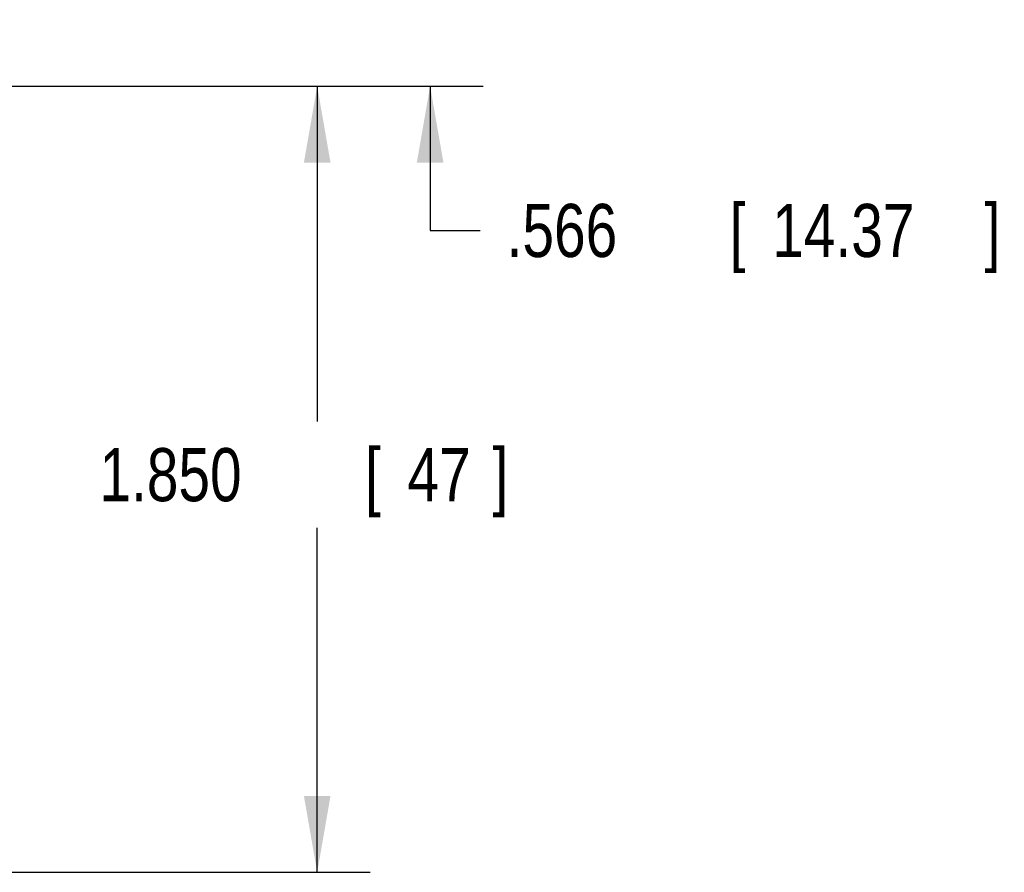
# Model space of a CAD drawing. Header units: inches. Extents: x 0 to 34, y 0 to 22.
# Tile 27 of 52: x 10.6 to 12.9, y 14.1 to 16.1. Entities that reach past the tile are written whole.
import ezdxf

# ---------------------------------------------------------------- set-up
doc = ezdxf.new("R2010")
doc.units = ezdxf.units.IN
doc.header["$LTSCALE"] = 1.87
doc.header["$MEASUREMENT"] = 0
doc.layers.get('0').update_dxf_attribs({"linetype": 'CONTINUOUS'})
doc.layers.add('DIMENSIONS', color=7, linetype='CONTINUOUS')
doc.styles.get("Standard").update_dxf_attribs({"font": 'txt', "width": 0.8})
doc.dimstyles.new('DIMSTYLE_1', dxfattribs={"dimtxt": 0.125, "dimasz": 0.18, "dimexe": 0.18, "dimexo": 0.0625, "dimgap": 0.09, "dimtad": 0, "dimtih": 1, "dimtoh": 1, "dimdec": 3, "dimzin": 4, "dimdsep": 46, "dimtxsty": 'STANDARD', "dimblk": '_FILLED', "dimblk1": '_FILLED', "dimblk2": '_FILLED', "dimcen": 0.09, "dimadec": 0, "dimazin": 0, "dimtp": 0.001, "dimtm": 0.001, "dimtfac": 1, "dimtdec": 3, "dimtofl": 0, "dimtmove": 0, "dimatfit": 3, "dimldrblk": '_FILLED', "dimfxl": 1, "dimtolj": 1, "dimtzin": 4, "dimarcsym": 0})

# ---------------------------------------------------------------- blocks, each defined once
blk = doc.blocks.new('_FILLED')
at = {"color": 0, "linetype": 'BYBLOCK'}
blk.add_solid([(0, 0), (-1, 0.174), (-1, -0.174)], dxfattribs=at)
blk = doc.blocks.new('*D5')
at = {"layer": 'DIMENSIONS', "color": 2, "linetype": 'CONTINUOUS'}
for p, q in [((11.5427, 16.4902), (11.5427, 16.8502)), ((10.2843, 16.4902), (11.6677, 16.4902)), ((10.2323, 15.9244), (11.6677, 15.9244)), ((11.5427, 15.9244), (11.5427, 15.5847)), ((11.5427, 15.5847), (11.6602, 15.5847))]:
    blk.add_line(p, q, dxfattribs=at)
at = {"layer": 'DIMENSIONS', "color": 2, "linetype": 'CONTINUOUS', "xscale": 0.18, "yscale": 0.18, "zscale": 0.18}
for p, rotation in [((11.5427, 16.4902), 270), ((11.5427, 15.9244), 90)]:
    blk.add_blockref('_FILLED', p, dxfattribs=dict(at, rotation=rotation))
at = {"layer": 'DIMENSIONS', "color": 2, "linetype": 'CONTINUOUS', "width": 0.8}
for s, p in [('.566', (11.7227, 15.5222)), ('[', (12.2477, 15.5222)), ('14.37', (12.3477, 15.5222)), (']', (12.8477, 15.5222))]:
    blk.add_text(s, height=0.125, dxfattribs=at).set_placement(p)
blk = doc.blocks.new('*D6')
at = {"layer": 'DIMENSIONS', "color": 2, "linetype": 'CONTINUOUS'}
for p, q in [((10.2323, 15.9244), (11.402, 15.9244)), ((11.277, 15.9244), (11.277, 15.1349)), ((11.277, 14.074), (11.277, 14.8849)), ((10.2323, 14.074), (11.402, 14.074))]:
    blk.add_line(p, q, dxfattribs=at)
at = {"layer": 'DIMENSIONS', "color": 2, "linetype": 'CONTINUOUS', "xscale": 0.18, "yscale": 0.18, "zscale": 0.18}
for p, rotation in [((11.277, 15.9244), 90), ((11.277, 14.074), 270)]:
    blk.add_blockref('_FILLED', p, dxfattribs=dict(at, rotation=rotation))
at = {"layer": 'DIMENSIONS', "color": 2, "linetype": 'CONTINUOUS', "width": 0.8}
for s, p in [('1.850', (10.7645, 14.9474)), ('[', (11.3895, 14.9474)), ('47', (11.4895, 14.9474)), (']', (11.6895, 14.9474))]:
    blk.add_text(s, height=0.125, dxfattribs=at).set_placement(p)

msp = doc.modelspace()

# ---------------------------------------------------------------- dimensions: what is measured, and where the dimension line sits
at = {"layer": 'DIMENSIONS', "color": 2, "linetype": 'CONTINUOUS'}
for base, p1, p2, picture, middle in [((11.5427, 15.9244), (10.2843, 16.4902), (10.2323, 15.9244), '*D5', (12.3352, 15.5847)), ((11.277, 14.074), (10.2323, 15.9244), (10.2323, 14.074), '*D6', (11.277, 15.0099))]:
    dim = msp.add_linear_dim(base=base, p1=p1, p2=p2, angle=270, dimstyle='DIMSTYLE_1', dxfattribs=at)
    dim.commit()
    dim.dimension.update_dxf_attribs({"geometry": picture, "text_midpoint": middle, "dimtype": 160})

doc.saveas('drawing.dxf')
